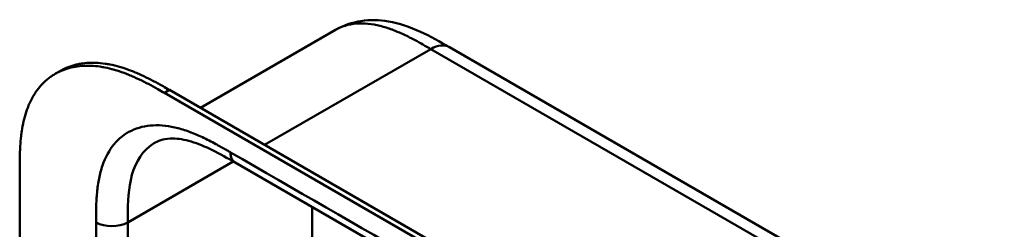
# Model space of a CAD drawing. Header units: millimetres. Extents: x 20 to 833, y 20 to 574.
# Tile 5 of 13: x 165 to 217, y 147 to 158. Entities that reach past the tile are written whole.
import ezdxf

# ---------------------------------------------------------------- set-up
doc = ezdxf.new("R2010")
doc.units = ezdxf.units.MM
doc.header["$LTSCALE"] = 2
doc.layers.add('Sichtbare Kanten(DIN)', color=7, linetype='Continuous', lineweight=50)
doc.layers.add('Sichtbare tangentiale Kanten(DIN)', color=7, linetype='Continuous', lineweight=50)

msp = doc.modelspace()

# ---------------------------------------------------------------- linework, layer by layer
at = {"layer": 'Sichtbare Kanten(DIN)'}
for p, q in [((174.2211, 153.1159), (181.4771, 157.3051)), ((181.4771, 157.3051), (181.4771, 157.3051)), ((187.5862, 156.3737), (215.7823, 140.0946)), ((166.4222, 154.9433), (166.6966, 155.1017)), ((217.1114, 128.0364), (172.2858, 153.9165)), ((172.5602, 154.0749), (217.3857, 128.1948)), ((176.0867, 150.1731), (176.0866, 150.1731)), ((217.0772, 126.5072), (176.0867, 150.1731)), ((164.5136, 87.1348), (164.5136, 149.6561))]:
    msp.add_line(p, q, dxfattribs=at)
for points, knots in [([(181.4772, 157.3051), (181.8979, 157.5481), (182.3665, 157.7069), (183.3251, 157.853), (183.8241, 157.839), (184.8991, 157.6578), (185.4759, 157.4578), (186.5659, 156.9604), (187.0865, 156.6622), (187.5862, 156.3737)], [0, 0, 0, 0, 0.4350303, 0.4350303, 0.8816351, 0.8816351, 1.4250902, 1.4250902, 1.9553245, 1.9553245, 1.9553245, 1.9553245]), ([(166.6966, 155.1017), (166.7982, 155.1603), (166.9694, 155.2465), (167.2883, 155.3717), (167.5807, 155.4527), (167.9617, 155.5183), (168.2778, 155.5422), (168.6843, 155.5372), (169.0176, 155.5055), (169.4416, 155.4328), (169.7855, 155.349), (170.2188, 155.215), (170.5672, 155.0856), (171.0028, 154.9002), (171.3504, 154.7348), (171.7825, 154.5119), (172.1577, 154.3057), (172.4441, 154.1417), (172.5602, 154.0749)], [-0.51226448, -0.51226448, -0.51226448, -0.51226448, -0.47916694, -0.45833362, -0.41666697, -0.39583365, -0.354167, -0.33333368, -0.29166704, -0.27083371, -0.22916707, -0.20833375, -0.1666671, -0.14583378, -0.10416714, -0.08333381, -0.04166717, -0.01304212, -0.01304212, -0.01304212, -0.01304212]), ([(172.2858, 153.9165), (172.1697, 153.9833), (171.8833, 154.1473), (171.5081, 154.3535), (171.0761, 154.5764), (170.7284, 154.7418), (170.2929, 154.9272), (169.9444, 155.0566), (169.5111, 155.1906), (169.1672, 155.2744), (168.7433, 155.3471), (168.41, 155.3788), (168.0034, 155.3838), (167.6873, 155.3599), (167.3063, 155.2943), (167.0139, 155.2133), (166.6665, 155.0769), (166.404, 154.9398), (166.0973, 154.7347), (165.87, 154.5441), (165.61, 154.2745), (165.4221, 154.0346), (165.2131, 153.7068), (165.0671, 153.4233), (164.9109, 153.0452), (164.8069, 152.7253), (164.702, 152.3069), (164.6374, 151.9591), (164.5784, 151.5118), (164.5471, 151.1457), (164.5238, 150.6821), (164.5137, 150.2147), (164.5135, 149.8414), (164.5136, 149.6561)], [0.01304212, 0.01304212, 0.01304212, 0.01304212, 0.04166717, 0.08333381, 0.10416714, 0.14583378, 0.1666671, 0.20833375, 0.22916707, 0.27083371, 0.29166704, 0.33333368, 0.354167, 0.39583365, 0.41666697, 0.45833362, 0.47916694, 0.52083358, 0.54166691, 0.58333355, 0.60416687, 0.64583352, 0.66666684, 0.70833349, 0.72916681, 0.77083345, 0.79166678, 0.83333342, 0.85416674, 0.89583339, 0.91666671, 0.95833335, 0.99999585, 0.99999585, 0.99999585, 0.99999585]), ([(176.0866, 150.1731), (175.2626, 150.6489), (174.4439, 151.0912), (173.3649, 151.4127), (173.0255, 151.4666), (172.3402, 151.4731), (172.029, 151.3895), (171.7796, 151.2455)], [0, 0, 0, 0, 0.8746229, 0.8746229, 1.321522, 1.321522, 1.9205694, 1.9205694, 1.9205694, 1.9205694])]:
    msp.add_open_spline(points, degree=3, knots=knots, dxfattribs=at)
msp.add_open_spline([(171.7788, 151.2441), (171.7791, 151.2443), (171.7794, 151.2444), (171.7797, 151.2446)], degree=3, dxfattribs=at)
at = {"layer": 'Sichtbare tangentiale Kanten(DIN)'}
for p, q in [((186.5861, 156.2746), (177.6681, 151.1258)), ((186.2458, 156.0782), (186.2458, 156.0782)), ((214.7823, 139.9955), (186.5861, 156.2746)), ((187.6621, 155.6534), (187.6621, 155.6534)), ((172.2858, 153.9165), (172.5602, 154.0749)), ((182.5041, 153.9179), (182.5041, 153.9179)), ((180.6808, 152.8651), (180.6808, 152.8651)), ((175.9803, 150.2343), (170.3119, 146.9616)), ((180.2113, 147.7917), (180.2113, 122.4789)), ((170.3119, 85.0936), (170.3119, 146.9616))]:
    msp.add_line(p, q, dxfattribs=at)
for points, knots in [([(186.5861, 156.2746), (186.308, 156.4352), (186.0298, 156.5955), (185.7486, 156.7466), (185.65, 156.7996), (185.5535, 156.8502), (185.4533, 156.901), (185.2408, 157.0089), (185.0386, 157.104), (184.8339, 157.1909), (184.619, 157.2822), (184.4066, 157.3617), (184.1951, 157.4282), (183.9743, 157.4977), (183.7566, 157.5522), (183.5426, 157.5901), (183.3227, 157.629), (183.1073, 157.6503), (182.8983, 157.6526), (182.6863, 157.655), (182.4807, 157.6378), (182.284, 157.6006), (182.0855, 157.563), (181.8954, 157.5048), (181.7171, 157.4265), (181.6722, 157.4069), (181.6279, 157.3858), (181.5842, 157.3634), (181.548, 157.3449), (181.5123, 157.3255), (181.4771, 157.3051)], [0.0000001, 0.0000001, 0.0000001, 0.0000001, 0.2950702, 0.2950702, 0.2950702, 0.3985893, 0.3985893, 0.3985893, 0.6181101, 0.6181101, 0.6181101, 0.8486648, 0.8486648, 0.8486648, 1.0894436, 1.0894436, 1.0894436, 1.3368527, 1.3368527, 1.3368527, 1.5877596, 1.5877596, 1.5877596, 1.8409496, 1.8409496, 1.8409496, 1.9045637, 1.9045637, 1.9045637, 1.957302, 1.957302, 1.957302, 1.957302]), ([(175.8381, 150.7222), (175.7772, 150.7574), (175.7163, 150.7926), (175.6554, 150.8277), (175.5984, 150.8606), (175.5413, 150.8933), (175.4843, 150.9258), (175.4557, 150.9421), (175.4272, 150.9583), (175.3987, 150.9745), (175.3151, 151.0218), (175.2316, 151.0685), (175.142, 151.1179), (175.1398, 151.1191), (175.1376, 151.1203), (175.1355, 151.1215), (174.8846, 151.2596), (174.6591, 151.3772), (174.4307, 151.487), (174.4266, 151.489), (174.4224, 151.491), (174.4183, 151.493), (174.1861, 151.6043), (173.9517, 151.7066), (173.7189, 151.7955), (173.7166, 151.7963), (173.7144, 151.7972), (173.7121, 151.7981), (173.4783, 151.8871), (173.2461, 151.9626), (173.0169, 152.022), (173.0151, 152.0225), (173.0133, 152.0229), (173.0115, 152.0234), (172.5496, 152.1426), (172.0982, 152.1959), (171.6813, 152.1756), (171.2613, 152.1552), (170.8618, 152.0589), (170.5088, 151.8888), (170.1555, 151.7184), (169.8373, 151.468), (169.5788, 151.155), (169.3212, 150.8433), (169.1105, 150.4549), (168.9597, 150.0172), (168.9594, 150.0162), (168.9591, 150.0152), (168.9587, 150.0142), (168.884, 149.7969), (168.8228, 149.5648), (168.7748, 149.3236), (168.7744, 149.3216), (168.774, 149.3196), (168.7736, 149.3176), (168.7261, 149.0774), (168.6911, 148.826), (168.6671, 148.5712), (168.6667, 148.5669), (168.6663, 148.5625), (168.6659, 148.5582), (168.6426, 148.3074), (168.6292, 148.0526), (168.622, 147.7731), (168.6218, 147.7689), (168.6217, 147.7646), (168.6216, 147.7603), (168.6148, 147.4884), (168.6148, 147.2251), (168.6148, 146.9616)], [79.0507351, 79.0507351, 79.0507351, 79.0507351, 79.115326, 79.115326, 79.115326, 79.175852, 79.175852, 79.175852, 79.206115, 79.206115, 79.206115, 79.2947699, 79.2947699, 79.2947699, 79.2969041, 79.2969041, 79.2969041, 79.5442558, 79.5442558, 79.5442558, 79.5487575, 79.5487575, 79.5487575, 79.8000755, 79.8000755, 79.8000755, 79.8025259, 79.8025259, 79.8025259, 80.0549623, 80.0549623, 80.0549623, 80.056924, 80.056924, 80.056924, 80.5656653, 80.5656653, 80.5656653, 81.0782231, 81.0782231, 81.0782231, 81.5913866, 81.5913866, 81.5913866, 82.1026454, 82.1026454, 82.1026454, 82.1037871, 82.1037871, 82.1037871, 82.3575184, 82.3575184, 82.3575184, 82.3596398, 82.3596398, 82.3596398, 82.6121592, 82.6121592, 82.6121592, 82.6164541, 82.6164541, 82.6164541, 82.8648963, 82.8648963, 82.8648963, 82.8687085, 82.8687085, 82.8687085, 83.1106796, 83.1106796, 83.1106796, 83.1106796]), ([(170.3119, 146.9616), (170.3119, 147.7533), (170.3256, 148.5486), (170.4736, 149.2282), (170.6408, 149.9958), (170.9751, 150.6285), (171.477, 151.037), (171.5721, 151.1144), (171.6729, 151.1835), (171.7788, 151.2441)], [-3.5878945, -3.5878945, -3.5878945, -3.5878945, -2.8454091, -2.8454091, -2.8454091, -2.0068747, -2.0068747, -2.0068747, -1.8479389, -1.8479389, -1.8479389, -1.8479389])]:
    msp.add_open_spline(points, degree=3, knots=knots, dxfattribs=at)
for points in [[(187.5862, 156.3737), (187.3302, 156.5214), (186.9767, 156.5001), (186.5862, 156.2746)], [(216.8286, 127.0566), (203.1651, 134.9452), (189.5017, 142.8338), (175.8381, 150.7222)], [(176.0866, 150.1731), (175.9331, 150.2618), (175.8382, 150.4518), (175.8381, 150.7222)], [(168.6148, 146.9616), (168.6148, 126.339), (168.6148, 105.7163), (168.6149, 85.0935)], [(168.6148, 146.9616), (169.0834, 146.6911), (169.8432, 146.6911), (170.3119, 146.9616)]]:
    msp.add_open_spline(points, degree=3, dxfattribs=at)

doc.saveas('drawing.dxf')
